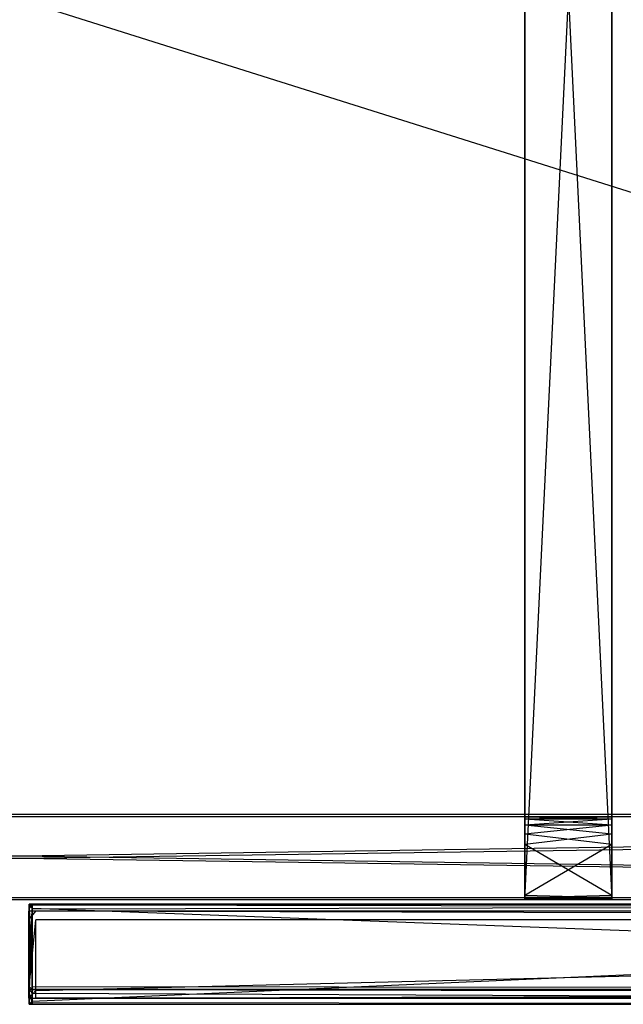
# Model space of a CAD drawing. Extents: x 0 to 1.29, y -0.45 to 0.
# Tile 20 of 37: x 0.64 to 0.78, y -0.45 to -0.24. Entities that reach past the tile are written whole.
import ezdxf

# ---------------------------------------------------------------- set-up
doc = ezdxf.new("R2010")
doc.units = 0
for name, color, linetype in [('L13_FRONTUR_N_A69100__0___REPLA', 7, 'CONTINUOUS'), ('L15_GRIFFUR_N_A69100__0___REPLA', 7, 'CONTINUOUS'), ('L20_FRONTOR_N_A69100__0___REPLA', 7, 'CONTINUOUS'), ('L22_GRIFFOR_N_A69100__0___REPLA', 7, 'CONTINUOUS'), ('L34_KORPUS_N_A69100__0___REPLAC', 7, 'CONTINUOUS'), ('L35_KORPUS_N_A69100__2___REPLAC', 7, 'CONTINUOUS'), ('L7_BLENDE_N_A69100__1___REPLACE', 7, 'CONTINUOUS'), ('L8_BLENDE_N_A69100__0___REPLACE', 7, 'CONTINUOUS')]:
    doc.layers.add(name, color=color, linetype=linetype)

msp = doc.modelspace()

# ---------------------------------------------------------------- linework, layer by layer
at = {"layer": 'L13_FRONTUR_N_A69100__0___REPLA', "color": 8}
for points, invisible_edges in [([(0.6455, -0.431928, 0.00371), (0.6455, -0.43, 0.002), (0.6455, -0.431928, 0.002), (0.6455, -0.431928, 0.00371)], 13), ([(0.6455, -0.43, 0.002), (0.6455, -0.431928, 0.00371), (0.6455, -0.43, 0.00371), (0.6455, -0.43, 0.002)], 14), ([(0.6455, -0.43, 0.169121), (0.647033, -0.43, 0.00371), (0.6455, -0.43, 0.00371), (0.6455, -0.43, 0.169121)], 13), ([(0.647033, -0.43, 0.00371), (0.6455, -0.43, 0.169121), (0.647033, -0.43, 0.169122), (0.647033, -0.43, 0.00371)], 14), ([(0.6455, -0.431928, 0.170621), (0.6455, -0.43, 0.00371), (0.6455, -0.431928, 0.00371), (0.6455, -0.431928, 0.170621)], 13), ([(0.6455, -0.43, 0.00371), (0.6455, -0.431928, 0.170621), (0.6455, -0.43, 0.169121), (0.6455, -0.43, 0.00371)], 14), ([(0.647033, -0.43, 0.002), (0.6455, -0.431928, 0.002), (0.6455, -0.43, 0.002), (0.647033, -0.43, 0.002)], 13), ([(0.6455, -0.431928, 0.002), (0.647033, -0.43, 0.002), (0.647033, -0.431928, 0.002), (0.6455, -0.431928, 0.002)], 14), ([(0.6455, -0.43, 0.00371), (0.647033, -0.43, 0.002), (0.6455, -0.43, 0.002), (0.6455, -0.43, 0.00371)], 13), ([(0.647033, -0.43, 0.002), (0.6455, -0.43, 0.00371), (0.647033, -0.43, 0.00371), (0.647033, -0.43, 0.002)], 14), ([(0.647033, -0.43, 0.002), (1.283278, -0.431928, 0.002), (0.647033, -0.431928, 0.002), (0.647033, -0.43, 0.002)], 13), ([(1.283278, -0.431928, 0.002), (0.647033, -0.43, 0.002), (1.283278, -0.43, 0.002), (1.283278, -0.431928, 0.002)], 14), ([(0.647033, -0.43, 0.169122), (1.283278, -0.43, 0.00371), (0.647033, -0.43, 0.00371), (0.647033, -0.43, 0.169122)], 13), ([(1.283278, -0.43, 0.00371), (0.647033, -0.43, 0.169122), (1.100658, -0.43, 0.169166), (1.283278, -0.43, 0.00371)], 10), ([(0.647033, -0.43, 0.00371), (1.283278, -0.43, 0.002), (0.647033, -0.43, 0.002), (0.647033, -0.43, 0.00371)], 13), ([(1.283278, -0.43, 0.002), (0.647033, -0.43, 0.00371), (1.283278, -0.43, 0.00371), (1.283278, -0.43, 0.002)], 14), ([(0.6455, -0.447345, 0.00371), (0.6455, -0.431928, 0.002), (0.6455, -0.447345, 0.002), (0.6455, -0.447345, 0.00371)], 13), ([(0.6455, -0.431928, 0.002), (0.6455, -0.447345, 0.00371), (0.6455, -0.431928, 0.00371), (0.6455, -0.431928, 0.002)], 14), ([(0.6455, -0.447345, 0.175069), (0.6455, -0.431928, 0.00371), (0.6455, -0.447345, 0.00371), (0.6455, -0.447345, 0.175069)], 13), ([(0.6455, -0.431928, 0.00371), (0.6455, -0.447345, 0.175069), (0.6455, -0.431928, 0.170621), (0.6455, -0.431928, 0.00371)], 14), ([(0.647033, -0.431928, 0.002), (0.6455, -0.447345, 0.002), (0.6455, -0.431928, 0.002), (0.647033, -0.431928, 0.002)], 13), ([(0.6455, -0.447345, 0.002), (0.647033, -0.431928, 0.002), (0.647033, -0.447345, 0.002), (0.6455, -0.447345, 0.002)], 14), ([(1.283278, -0.431928, 0.002), (0.647033, -0.447345, 0.002), (0.647033, -0.431928, 0.002), (1.283278, -0.431928, 0.002)], 13), ([(0.647033, -0.447345, 0.002), (1.283278, -0.431928, 0.002), (1.283278, -0.447345, 0.002), (0.647033, -0.447345, 0.002)], 14), ([(0.6455, -0.449, 0.00371), (0.6455, -0.447345, 0.002), (0.6455, -0.449, 0.002), (0.6455, -0.449, 0.00371)], 13), ([(0.6455, -0.447345, 0.002), (0.6455, -0.449, 0.00371), (0.6455, -0.447345, 0.00371), (0.6455, -0.447345, 0.002)], 14), ([(0.6455, -0.449, 0.176), (0.6455, -0.447345, 0.00371), (0.6455, -0.449, 0.00371), (0.6455, -0.449, 0.176)], 13), ([(0.6455, -0.447345, 0.00371), (0.6455, -0.449, 0.176), (0.6455, -0.447345, 0.175069), (0.6455, -0.447345, 0.00371)], 14), ([(0.647033, -0.447345, 0.002), (0.6455, -0.449, 0.002), (0.6455, -0.447345, 0.002), (0.647033, -0.447345, 0.002)], 13), ([(0.6455, -0.449, 0.002), (0.647033, -0.447345, 0.002), (0.647033, -0.449, 0.002), (0.6455, -0.449, 0.002)], 14), ([(1.283278, -0.447345, 0.002), (0.647033, -0.449, 0.002), (0.647033, -0.447345, 0.002), (1.283278, -0.447345, 0.002)], 13), ([(0.647033, -0.449, 0.002), (1.283278, -0.447345, 0.002), (1.283278, -0.449, 0.002), (0.647033, -0.449, 0.002)], 14), ([(0.647033, -0.449, 0.00371), (0.6455, -0.449, 0.002), (0.647033, -0.449, 0.002), (0.647033, -0.449, 0.00371)], 13), ([(0.6455, -0.449, 0.002), (0.647033, -0.449, 0.00371), (0.6455, -0.449, 0.00371), (0.6455, -0.449, 0.002)], 14), ([(0.647033, -0.449, 0.176), (0.6455, -0.449, 0.00371), (0.647033, -0.449, 0.00371), (0.647033, -0.449, 0.176)], 13), ([(0.6455, -0.449, 0.00371), (0.647033, -0.449, 0.176), (0.6455, -0.449, 0.176), (0.6455, -0.449, 0.00371)], 14), ([(1.283278, -0.449, 0.196585), (0.647033, -0.449, 0.00371), (1.283278, -0.449, 0.00371), (1.283278, -0.449, 0.196585)], 13), ([(0.647033, -0.449, 0.00371), (1.283278, -0.449, 0.196585), (1.100951, -0.449, 0.176192), (0.647033, -0.449, 0.00371)], 10), ([(0.647033, -0.449, 0.00371), (1.100951, -0.449, 0.176192), (1.099, -0.449, 0.176), (0.647033, -0.449, 0.00371)], 13), ([(0.647033, -0.449, 0.176), (0.647033, -0.449, 0.00371), (1.099, -0.449, 0.176), (0.647033, -0.449, 0.176)], 15), ([(1.283278, -0.449, 0.00371), (0.647033, -0.449, 0.002), (1.283278, -0.449, 0.002), (1.283278, -0.449, 0.00371)], 13), ([(0.647033, -0.449, 0.002), (1.283278, -0.449, 0.00371), (0.647033, -0.449, 0.00371), (0.647033, -0.449, 0.002)], 14)]:
    msp.add_3dface(points, dxfattribs=dict(at, invisible_edges=invisible_edges))
at = {"layer": 'L15_GRIFFUR_N_A69100__0___REPLA', "color": 254}
for points, invisible_edges in [([(0.646222, -0.428493, 0.166797), (0.645539, -0.42949, 0.167178), (0.645538, -0.428493, 0.166797), (0.646222, -0.428493, 0.166797)], 13), ([(0.645556, -0.42861, 0.1702), (0.646222, -0.428493, 0.166797), (0.645538, -0.428493, 0.166797), (0.645556, -0.42861, 0.1702)], 13), ([(0.645538, -0.428493, 0.166797), (0.645539, -0.42949, 0.167178), (0.645556, -0.42861, 0.1702), (0.645538, -0.428493, 0.166797)], 14), ([(0.645539, -0.42949, 0.167178), (0.646222, -0.428493, 0.166797), (0.646222, -0.42949, 0.167178), (0.645539, -0.42949, 0.167178)], 14), ([(0.645556, -0.42861, 0.1702), (0.645539, -0.42949, 0.167178), (0.645555, -0.449681, 0.174543), (0.645556, -0.42861, 0.1702)], 14), ([(0.646222, -0.42949, 0.167178), (0.645555, -0.449681, 0.174543), (0.645539, -0.42949, 0.167178), (0.646222, -0.42949, 0.167178)], 13), ([(0.645555, -0.449681, 0.174543), (0.645556, -0.446458, 0.176732), (0.645556, -0.42861, 0.1702), (0.645555, -0.449681, 0.174543)], 13), ([(0.645555, -0.449681, 0.174543), (0.646222, -0.42949, 0.167178), (0.646239, -0.449681, 0.174543), (0.645555, -0.449681, 0.174543)], 14), ([(0.646222, -0.428493, 0.166797), (0.645556, -0.42861, 0.1702), (0.64624, -0.42861, 0.1702), (0.646222, -0.428493, 0.166797)], 14), ([(0.64624, -0.429376, 0.170481), (0.645556, -0.42861, 0.1702), (0.645556, -0.429376, 0.170481), (0.64624, -0.429376, 0.170481)], 13), ([(0.645556, -0.42861, 0.1702), (0.64624, -0.429376, 0.170481), (0.64624, -0.42861, 0.1702), (0.645556, -0.42861, 0.1702)], 14), ([(0.645556, -0.42861, 0.1702), (0.645556, -0.446458, 0.176732), (0.645556, -0.429376, 0.170481), (0.645556, -0.42861, 0.1702)], 15), ([(0.64624, -0.446458, 0.176732), (0.645556, -0.429376, 0.170481), (0.645556, -0.446458, 0.176732), (0.64624, -0.446458, 0.176732)], 13), ([(0.645556, -0.429376, 0.170481), (0.64624, -0.446458, 0.176732), (0.64624, -0.429376, 0.170481), (0.645556, -0.429376, 0.170481)], 14), ([(1.100171, -0.428493, 0.166797), (0.646222, -0.42949, 0.167178), (0.646222, -0.428493, 0.166797), (1.100171, -0.428493, 0.166797)], 13), ([(0.646222, -0.42949, 0.167178), (1.100171, -0.428493, 0.166797), (1.100172, -0.42949, 0.167178), (0.646222, -0.42949, 0.167178)], 14), ([(0.64624, -0.42861, 0.1702), (1.100171, -0.428493, 0.166797), (0.646222, -0.428493, 0.166797), (0.64624, -0.42861, 0.1702)], 13), ([(1.100172, -0.42949, 0.167178), (0.646239, -0.449681, 0.174543), (0.646222, -0.42949, 0.167178), (1.100172, -0.42949, 0.167178)], 13), ([(0.646239, -0.449681, 0.174543), (1.100172, -0.42949, 0.167178), (1.100189, -0.449681, 0.174543), (0.646239, -0.449681, 0.174543)], 14), ([(1.100171, -0.428493, 0.166797), (0.64624, -0.42861, 0.1702), (1.100189, -0.42861, 0.1702), (1.100171, -0.428493, 0.166797)], 14), ([(1.100189, -0.429376, 0.170481), (0.64624, -0.42861, 0.1702), (0.64624, -0.429376, 0.170481), (1.100189, -0.429376, 0.170481)], 13), ([(0.64624, -0.42861, 0.1702), (1.100189, -0.429376, 0.170481), (1.100189, -0.42861, 0.1702), (0.64624, -0.42861, 0.1702)], 14), ([(1.100189, -0.446458, 0.176732), (0.64624, -0.429376, 0.170481), (0.64624, -0.446458, 0.176732), (1.100189, -0.446458, 0.176732)], 13), ([(0.64624, -0.429376, 0.170481), (1.100189, -0.446458, 0.176732), (1.100189, -0.429376, 0.170481), (0.64624, -0.429376, 0.170481)], 14), ([(0.645556, -0.446458, 0.176732), (0.645555, -0.449681, 0.174543), (0.645556, -0.447123, 0.176975), (0.645556, -0.446458, 0.176732)], 10), ([(0.645556, -0.447123, 0.176975), (0.645555, -0.449681, 0.174543), (0.645556, -0.447931, 0.178666), (0.645556, -0.447123, 0.176975)], 14), ([(0.64624, -0.447123, 0.176975), (0.645556, -0.446458, 0.176732), (0.645556, -0.447123, 0.176975), (0.64624, -0.447123, 0.176975)], 13), ([(0.645556, -0.446458, 0.176732), (0.64624, -0.447123, 0.176975), (0.64624, -0.446458, 0.176732), (0.645556, -0.446458, 0.176732)], 14), ([(0.64624, -0.447931, 0.178666), (0.645556, -0.447123, 0.178633), (0.645556, -0.447931, 0.178666), (0.64624, -0.447931, 0.178666)], 13), ([(0.645556, -0.447123, 0.178633), (0.64624, -0.447931, 0.178666), (0.64624, -0.447123, 0.178633), (0.645556, -0.447123, 0.178633)], 14), ([(0.645556, -0.447123, 0.178633), (0.64624, -0.447123, 0.176975), (0.645556, -0.447123, 0.176975), (0.645556, -0.447123, 0.178633)], 13), ([(0.64624, -0.447123, 0.176975), (0.645556, -0.447123, 0.178633), (0.64624, -0.447123, 0.178633), (0.64624, -0.447123, 0.176975)], 14), ([(0.645556, -0.447123, 0.178633), (0.645556, -0.447123, 0.176975), (0.645556, -0.447931, 0.178666), (0.645556, -0.447123, 0.178633)], 14), ([(1.100189, -0.447123, 0.176975), (0.64624, -0.446458, 0.176732), (0.64624, -0.447123, 0.176975), (1.100189, -0.447123, 0.176975)], 13), ([(0.64624, -0.446458, 0.176732), (1.100189, -0.447123, 0.176975), (1.100189, -0.446458, 0.176732), (0.64624, -0.446458, 0.176732)], 14), ([(1.100189, -0.447931, 0.178666), (0.64624, -0.447123, 0.178633), (0.64624, -0.447931, 0.178666), (1.100189, -0.447931, 0.178666)], 13), ([(0.64624, -0.447123, 0.178633), (1.100189, -0.447931, 0.178666), (1.100189, -0.447123, 0.178633), (0.64624, -0.447123, 0.178633)], 14), ([(0.64624, -0.447123, 0.178633), (1.100189, -0.447123, 0.176975), (0.64624, -0.447123, 0.176975), (0.64624, -0.447123, 0.178633)], 13), ([(1.100189, -0.447123, 0.176975), (0.64624, -0.447123, 0.178633), (1.100189, -0.447123, 0.178633), (1.100189, -0.447123, 0.176975)], 14), ([(0.645556, -0.447931, 0.178666), (0.645555, -0.449681, 0.174543), (0.645556, -0.450375, 0.178145), (0.645556, -0.447931, 0.178666)], 14), ([(0.646239, -0.449681, 0.174543), (0.645556, -0.450375, 0.174809), (0.645555, -0.449681, 0.174543), (0.646239, -0.449681, 0.174543)], 13), ([(0.645556, -0.450375, 0.175524), (0.645555, -0.449681, 0.174543), (0.645556, -0.450375, 0.174809), (0.645556, -0.450375, 0.175524)], 13), ([(0.645555, -0.449681, 0.174543), (0.645556, -0.450375, 0.175524), (0.645556, -0.450375, 0.178145), (0.645555, -0.449681, 0.174543)], 14), ([(0.645556, -0.450375, 0.178145), (0.645556, -0.450009, 0.178748), (0.645556, -0.447931, 0.178666), (0.645556, -0.450375, 0.178145)], 13), ([(0.64624, -0.450009, 0.178748), (0.645556, -0.447931, 0.178666), (0.645556, -0.450009, 0.178748), (0.64624, -0.450009, 0.178748)], 13), ([(0.645556, -0.447931, 0.178666), (0.64624, -0.450009, 0.178748), (0.64624, -0.447931, 0.178666), (0.645556, -0.447931, 0.178666)], 14), ([(0.645556, -0.450375, 0.174809), (0.646239, -0.449681, 0.174543), (0.64624, -0.450375, 0.174809), (0.645556, -0.450375, 0.174809)], 14), ([(1.100189, -0.449681, 0.174543), (0.64624, -0.450375, 0.174809), (0.646239, -0.449681, 0.174543), (1.100189, -0.449681, 0.174543)], 13), ([(1.100189, -0.450009, 0.178748), (0.64624, -0.447931, 0.178666), (0.64624, -0.450009, 0.178748), (1.100189, -0.450009, 0.178748)], 13), ([(0.64624, -0.447931, 0.178666), (1.100189, -0.450009, 0.178748), (1.100189, -0.447931, 0.178666), (0.64624, -0.447931, 0.178666)], 14), ([(0.64624, -0.450375, 0.174809), (1.100189, -0.449681, 0.174543), (1.100189, -0.450375, 0.174809), (0.64624, -0.450375, 0.174809)], 14), ([(0.64624, -0.450375, 0.178763), (0.645556, -0.450009, 0.178748), (0.645556, -0.450375, 0.178763), (0.64624, -0.450375, 0.178763)], 13), ([(0.645556, -0.450009, 0.178748), (0.64624, -0.450375, 0.178763), (0.64624, -0.450009, 0.178748), (0.645556, -0.450009, 0.178748)], 14), ([(0.645556, -0.450009, 0.178748), (0.645556, -0.450375, 0.178145), (0.645556, -0.450375, 0.178763), (0.645556, -0.450009, 0.178748)], 14), ([(0.64624, -0.450375, 0.175524), (0.645556, -0.450375, 0.174809), (0.64624, -0.450375, 0.174809), (0.64624, -0.450375, 0.175524)], 13), ([(0.645556, -0.450375, 0.174809), (0.64624, -0.450375, 0.175524), (0.645556, -0.450375, 0.175524), (0.645556, -0.450375, 0.174809)], 14), ([(0.64624, -0.450375, 0.178763), (0.645556, -0.450375, 0.178145), (0.64624, -0.450375, 0.178145), (0.64624, -0.450375, 0.178763)], 13), ([(0.645556, -0.450375, 0.178145), (0.64624, -0.450375, 0.178763), (0.645556, -0.450375, 0.178763), (0.645556, -0.450375, 0.178145)], 14), ([(0.64624, -0.450375, 0.178145), (0.645556, -0.450375, 0.175524), (0.64624, -0.450375, 0.175524), (0.64624, -0.450375, 0.178145)], 13), ([(0.645556, -0.450375, 0.175524), (0.64624, -0.450375, 0.178145), (0.645556, -0.450375, 0.178145), (0.645556, -0.450375, 0.175524)], 14), ([(1.100189, -0.450375, 0.178763), (0.64624, -0.450009, 0.178748), (0.64624, -0.450375, 0.178763), (1.100189, -0.450375, 0.178763)], 13), ([(0.64624, -0.450009, 0.178748), (1.100189, -0.450375, 0.178763), (1.100189, -0.450009, 0.178748), (0.64624, -0.450009, 0.178748)], 14), ([(1.100189, -0.450375, 0.175524), (0.64624, -0.450375, 0.174809), (1.100189, -0.450375, 0.174809), (1.100189, -0.450375, 0.175524)], 13), ([(0.64624, -0.450375, 0.174809), (1.100189, -0.450375, 0.175524), (0.64624, -0.450375, 0.175524), (0.64624, -0.450375, 0.174809)], 14), ([(1.100189, -0.450375, 0.178763), (0.64624, -0.450375, 0.178145), (1.100189, -0.450375, 0.178145), (1.100189, -0.450375, 0.178763)], 13), ([(0.64624, -0.450375, 0.178145), (1.100189, -0.450375, 0.178763), (0.64624, -0.450375, 0.178763), (0.64624, -0.450375, 0.178145)], 14), ([(1.100189, -0.450375, 0.178145), (0.64624, -0.450375, 0.175524), (1.100189, -0.450375, 0.175524), (1.100189, -0.450375, 0.178145)], 13), ([(0.64624, -0.450375, 0.175524), (1.100189, -0.450375, 0.178145), (0.64624, -0.450375, 0.178145), (0.64624, -0.450375, 0.175524)], 14)]:
    msp.add_3dface(points, dxfattribs=dict(at, invisible_edges=invisible_edges))
at = {"layer": 'L20_FRONTOR_N_A69100__0___REPLA', "color": 8}
for points, invisible_edges in [([(0.6455, -0.431928, 0.20371), (0.6455, -0.43, 0.202), (0.6455, -0.431928, 0.202), (0.6455, -0.431928, 0.20371)], 13), ([(0.6455, -0.43, 0.202), (0.6455, -0.431928, 0.20371), (0.6455, -0.43, 0.20371), (0.6455, -0.43, 0.202)], 14), ([(0.6455, -0.43, 0.369121), (0.647033, -0.43, 0.20371), (0.6455, -0.43, 0.20371), (0.6455, -0.43, 0.369121)], 13), ([(0.647033, -0.43, 0.20371), (0.6455, -0.43, 0.369121), (0.647033, -0.43, 0.369122), (0.647033, -0.43, 0.20371)], 14), ([(0.6455, -0.431928, 0.370621), (0.6455, -0.43, 0.20371), (0.6455, -0.431928, 0.20371), (0.6455, -0.431928, 0.370621)], 13), ([(0.6455, -0.43, 0.20371), (0.6455, -0.431928, 0.370621), (0.6455, -0.43, 0.369121), (0.6455, -0.43, 0.20371)], 14), ([(0.647033, -0.43, 0.202), (0.6455, -0.431928, 0.202), (0.6455, -0.43, 0.202), (0.647033, -0.43, 0.202)], 13), ([(0.6455, -0.431928, 0.202), (0.647033, -0.43, 0.202), (0.647033, -0.431928, 0.202), (0.6455, -0.431928, 0.202)], 14), ([(0.6455, -0.43, 0.20371), (0.647033, -0.43, 0.202), (0.6455, -0.43, 0.202), (0.6455, -0.43, 0.20371)], 13), ([(0.647033, -0.43, 0.202), (0.6455, -0.43, 0.20371), (0.647033, -0.43, 0.20371), (0.647033, -0.43, 0.202)], 14), ([(0.647033, -0.43, 0.202), (1.283278, -0.431928, 0.202), (0.647033, -0.431928, 0.202), (0.647033, -0.43, 0.202)], 13), ([(1.283278, -0.431928, 0.202), (0.647033, -0.43, 0.202), (1.283278, -0.43, 0.202), (1.283278, -0.431928, 0.202)], 14), ([(0.647033, -0.43, 0.369122), (1.283278, -0.43, 0.20371), (0.647033, -0.43, 0.20371), (0.647033, -0.43, 0.369122)], 13), ([(1.283278, -0.43, 0.20371), (0.647033, -0.43, 0.369122), (1.100658, -0.43, 0.369166), (1.283278, -0.43, 0.20371)], 10), ([(0.647033, -0.43, 0.20371), (1.283278, -0.43, 0.202), (0.647033, -0.43, 0.202), (0.647033, -0.43, 0.20371)], 13), ([(1.283278, -0.43, 0.202), (0.647033, -0.43, 0.20371), (1.283278, -0.43, 0.20371), (1.283278, -0.43, 0.202)], 14), ([(0.6455, -0.447345, 0.20371), (0.6455, -0.431928, 0.202), (0.6455, -0.447345, 0.202), (0.6455, -0.447345, 0.20371)], 13), ([(0.6455, -0.431928, 0.202), (0.6455, -0.447345, 0.20371), (0.6455, -0.431928, 0.20371), (0.6455, -0.431928, 0.202)], 14), ([(0.6455, -0.447345, 0.375069), (0.6455, -0.431928, 0.20371), (0.6455, -0.447345, 0.20371), (0.6455, -0.447345, 0.375069)], 13), ([(0.6455, -0.431928, 0.20371), (0.6455, -0.447345, 0.375069), (0.6455, -0.431928, 0.370621), (0.6455, -0.431928, 0.20371)], 14), ([(0.647033, -0.431928, 0.202), (0.6455, -0.447345, 0.202), (0.6455, -0.431928, 0.202), (0.647033, -0.431928, 0.202)], 13), ([(0.6455, -0.447345, 0.202), (0.647033, -0.431928, 0.202), (0.647033, -0.447345, 0.202), (0.6455, -0.447345, 0.202)], 14), ([(1.283278, -0.431928, 0.202), (0.647033, -0.447345, 0.202), (0.647033, -0.431928, 0.202), (1.283278, -0.431928, 0.202)], 13), ([(0.647033, -0.447345, 0.202), (1.283278, -0.431928, 0.202), (1.283278, -0.447345, 0.202), (0.647033, -0.447345, 0.202)], 14), ([(0.6455, -0.449, 0.20371), (0.6455, -0.447345, 0.202), (0.6455, -0.449, 0.202), (0.6455, -0.449, 0.20371)], 13), ([(0.6455, -0.447345, 0.202), (0.6455, -0.449, 0.20371), (0.6455, -0.447345, 0.20371), (0.6455, -0.447345, 0.202)], 14), ([(0.6455, -0.449, 0.376), (0.6455, -0.447345, 0.20371), (0.6455, -0.449, 0.20371), (0.6455, -0.449, 0.376)], 13), ([(0.6455, -0.447345, 0.20371), (0.6455, -0.449, 0.376), (0.6455, -0.447345, 0.375069), (0.6455, -0.447345, 0.20371)], 14), ([(0.647033, -0.447345, 0.202), (0.6455, -0.449, 0.202), (0.6455, -0.447345, 0.202), (0.647033, -0.447345, 0.202)], 13), ([(0.6455, -0.449, 0.202), (0.647033, -0.447345, 0.202), (0.647033, -0.449, 0.202), (0.6455, -0.449, 0.202)], 14), ([(1.283278, -0.447345, 0.202), (0.647033, -0.449, 0.202), (0.647033, -0.447345, 0.202), (1.283278, -0.447345, 0.202)], 13), ([(0.647033, -0.449, 0.202), (1.283278, -0.447345, 0.202), (1.283278, -0.449, 0.202), (0.647033, -0.449, 0.202)], 14), ([(0.647033, -0.449, 0.20371), (0.6455, -0.449, 0.202), (0.647033, -0.449, 0.202), (0.647033, -0.449, 0.20371)], 13), ([(0.6455, -0.449, 0.202), (0.647033, -0.449, 0.20371), (0.6455, -0.449, 0.20371), (0.6455, -0.449, 0.202)], 14), ([(0.647033, -0.449, 0.376), (0.6455, -0.449, 0.20371), (0.647033, -0.449, 0.20371), (0.647033, -0.449, 0.376)], 13), ([(0.6455, -0.449, 0.20371), (0.647033, -0.449, 0.376), (0.6455, -0.449, 0.376), (0.6455, -0.449, 0.20371)], 14), ([(1.283278, -0.449, 0.396586), (0.647033, -0.449, 0.20371), (1.283278, -0.449, 0.20371), (1.283278, -0.449, 0.396586)], 13), ([(0.647033, -0.449, 0.20371), (1.283278, -0.449, 0.396586), (1.100951, -0.449, 0.376192), (0.647033, -0.449, 0.20371)], 10), ([(0.647033, -0.449, 0.20371), (1.100951, -0.449, 0.376192), (1.099, -0.449, 0.376), (0.647033, -0.449, 0.20371)], 13), ([(0.647033, -0.449, 0.376), (0.647033, -0.449, 0.20371), (1.099, -0.449, 0.376), (0.647033, -0.449, 0.376)], 15), ([(1.283278, -0.449, 0.20371), (0.647033, -0.449, 0.202), (1.283278, -0.449, 0.202), (1.283278, -0.449, 0.20371)], 13), ([(0.647033, -0.449, 0.202), (1.283278, -0.449, 0.20371), (0.647033, -0.449, 0.20371), (0.647033, -0.449, 0.202)], 14)]:
    msp.add_3dface(points, dxfattribs=dict(at, invisible_edges=invisible_edges))
at = {"layer": 'L22_GRIFFOR_N_A69100__0___REPLA', "color": 254}
for points, invisible_edges in [([(0.646222, -0.428493, 0.366797), (0.645539, -0.42949, 0.367178), (0.645538, -0.428493, 0.366797), (0.646222, -0.428493, 0.366797)], 13), ([(0.645556, -0.42861, 0.3702), (0.646222, -0.428493, 0.366797), (0.645538, -0.428493, 0.366797), (0.645556, -0.42861, 0.3702)], 13), ([(0.645538, -0.428493, 0.366797), (0.645539, -0.42949, 0.367178), (0.645556, -0.42861, 0.3702), (0.645538, -0.428493, 0.366797)], 14), ([(0.645539, -0.42949, 0.367178), (0.646222, -0.428493, 0.366797), (0.646222, -0.42949, 0.367178), (0.645539, -0.42949, 0.367178)], 14), ([(0.645556, -0.42861, 0.3702), (0.645539, -0.42949, 0.367178), (0.645555, -0.449681, 0.374543), (0.645556, -0.42861, 0.3702)], 14), ([(0.646222, -0.42949, 0.367178), (0.645555, -0.449681, 0.374543), (0.645539, -0.42949, 0.367178), (0.646222, -0.42949, 0.367178)], 13), ([(0.645555, -0.449681, 0.374543), (0.645556, -0.446458, 0.376732), (0.645556, -0.42861, 0.3702), (0.645555, -0.449681, 0.374543)], 13), ([(0.645555, -0.449681, 0.374543), (0.646222, -0.42949, 0.367178), (0.646239, -0.449681, 0.374543), (0.645555, -0.449681, 0.374543)], 14), ([(0.646222, -0.428493, 0.366797), (0.645556, -0.42861, 0.3702), (0.64624, -0.42861, 0.3702), (0.646222, -0.428493, 0.366797)], 14), ([(0.64624, -0.429376, 0.370481), (0.645556, -0.42861, 0.3702), (0.645556, -0.429376, 0.370481), (0.64624, -0.429376, 0.370481)], 13), ([(0.645556, -0.42861, 0.3702), (0.64624, -0.429376, 0.370481), (0.64624, -0.42861, 0.3702), (0.645556, -0.42861, 0.3702)], 14), ([(0.645556, -0.42861, 0.3702), (0.645556, -0.446458, 0.376732), (0.645556, -0.429376, 0.370481), (0.645556, -0.42861, 0.3702)], 15), ([(0.64624, -0.446458, 0.376732), (0.645556, -0.429376, 0.370481), (0.645556, -0.446458, 0.376732), (0.64624, -0.446458, 0.376732)], 13), ([(0.645556, -0.429376, 0.370481), (0.64624, -0.446458, 0.376732), (0.64624, -0.429376, 0.370481), (0.645556, -0.429376, 0.370481)], 14), ([(1.100171, -0.428493, 0.366797), (0.646222, -0.42949, 0.367178), (0.646222, -0.428493, 0.366797), (1.100171, -0.428493, 0.366797)], 13), ([(0.646222, -0.42949, 0.367178), (1.100171, -0.428493, 0.366797), (1.100172, -0.42949, 0.367178), (0.646222, -0.42949, 0.367178)], 14), ([(0.64624, -0.42861, 0.3702), (1.100171, -0.428493, 0.366797), (0.646222, -0.428493, 0.366797), (0.64624, -0.42861, 0.3702)], 13), ([(1.100172, -0.42949, 0.367178), (0.646239, -0.449681, 0.374543), (0.646222, -0.42949, 0.367178), (1.100172, -0.42949, 0.367178)], 13), ([(0.646239, -0.449681, 0.374543), (1.100172, -0.42949, 0.367178), (1.100189, -0.449681, 0.374543), (0.646239, -0.449681, 0.374543)], 14), ([(1.100171, -0.428493, 0.366797), (0.64624, -0.42861, 0.3702), (1.100189, -0.42861, 0.3702), (1.100171, -0.428493, 0.366797)], 14), ([(1.100189, -0.429376, 0.370481), (0.64624, -0.42861, 0.3702), (0.64624, -0.429376, 0.370481), (1.100189, -0.429376, 0.370481)], 13), ([(0.64624, -0.42861, 0.3702), (1.100189, -0.429376, 0.370481), (1.100189, -0.42861, 0.3702), (0.64624, -0.42861, 0.3702)], 14), ([(1.100189, -0.446458, 0.376732), (0.64624, -0.429376, 0.370481), (0.64624, -0.446458, 0.376732), (1.100189, -0.446458, 0.376732)], 13), ([(0.64624, -0.429376, 0.370481), (1.100189, -0.446458, 0.376732), (1.100189, -0.429376, 0.370481), (0.64624, -0.429376, 0.370481)], 14), ([(0.645556, -0.446458, 0.376732), (0.645555, -0.449681, 0.374543), (0.645556, -0.447123, 0.376975), (0.645556, -0.446458, 0.376732)], 10), ([(0.645556, -0.447123, 0.376975), (0.645555, -0.449681, 0.374543), (0.645556, -0.447931, 0.378666), (0.645556, -0.447123, 0.376975)], 14), ([(0.64624, -0.447123, 0.376975), (0.645556, -0.446458, 0.376732), (0.645556, -0.447123, 0.376975), (0.64624, -0.447123, 0.376975)], 13), ([(0.645556, -0.446458, 0.376732), (0.64624, -0.447123, 0.376975), (0.64624, -0.446458, 0.376732), (0.645556, -0.446458, 0.376732)], 14), ([(0.64624, -0.447931, 0.378666), (0.645556, -0.447123, 0.378633), (0.645556, -0.447931, 0.378666), (0.64624, -0.447931, 0.378666)], 13), ([(0.645556, -0.447123, 0.378633), (0.64624, -0.447931, 0.378666), (0.64624, -0.447123, 0.378633), (0.645556, -0.447123, 0.378633)], 14), ([(0.645556, -0.447123, 0.378633), (0.64624, -0.447123, 0.376975), (0.645556, -0.447123, 0.376975), (0.645556, -0.447123, 0.378633)], 13), ([(0.64624, -0.447123, 0.376975), (0.645556, -0.447123, 0.378633), (0.64624, -0.447123, 0.378633), (0.64624, -0.447123, 0.376975)], 14), ([(0.645556, -0.447123, 0.378633), (0.645556, -0.447123, 0.376975), (0.645556, -0.447931, 0.378666), (0.645556, -0.447123, 0.378633)], 14), ([(1.100189, -0.447123, 0.376975), (0.64624, -0.446458, 0.376732), (0.64624, -0.447123, 0.376975), (1.100189, -0.447123, 0.376975)], 13), ([(0.64624, -0.446458, 0.376732), (1.100189, -0.447123, 0.376975), (1.100189, -0.446458, 0.376732), (0.64624, -0.446458, 0.376732)], 14), ([(1.100189, -0.447931, 0.378666), (0.64624, -0.447123, 0.378633), (0.64624, -0.447931, 0.378666), (1.100189, -0.447931, 0.378666)], 13), ([(0.64624, -0.447123, 0.378633), (1.100189, -0.447931, 0.378666), (1.100189, -0.447123, 0.378633), (0.64624, -0.447123, 0.378633)], 14), ([(0.64624, -0.447123, 0.378633), (1.100189, -0.447123, 0.376975), (0.64624, -0.447123, 0.376975), (0.64624, -0.447123, 0.378633)], 13), ([(1.100189, -0.447123, 0.376975), (0.64624, -0.447123, 0.378633), (1.100189, -0.447123, 0.378633), (1.100189, -0.447123, 0.376975)], 14), ([(0.645556, -0.447931, 0.378666), (0.645555, -0.449681, 0.374543), (0.645556, -0.450375, 0.378145), (0.645556, -0.447931, 0.378666)], 14), ([(0.646239, -0.449681, 0.374543), (0.645556, -0.450375, 0.374809), (0.645555, -0.449681, 0.374543), (0.646239, -0.449681, 0.374543)], 13), ([(0.645556, -0.450375, 0.375524), (0.645555, -0.449681, 0.374543), (0.645556, -0.450375, 0.374809), (0.645556, -0.450375, 0.375524)], 13), ([(0.645555, -0.449681, 0.374543), (0.645556, -0.450375, 0.375524), (0.645556, -0.450375, 0.378145), (0.645555, -0.449681, 0.374543)], 14), ([(0.645556, -0.450375, 0.378145), (0.645556, -0.450009, 0.378748), (0.645556, -0.447931, 0.378666), (0.645556, -0.450375, 0.378145)], 13), ([(0.64624, -0.450009, 0.378748), (0.645556, -0.447931, 0.378666), (0.645556, -0.450009, 0.378748), (0.64624, -0.450009, 0.378748)], 13), ([(0.645556, -0.447931, 0.378666), (0.64624, -0.450009, 0.378748), (0.64624, -0.447931, 0.378666), (0.645556, -0.447931, 0.378666)], 14), ([(0.645556, -0.450375, 0.374809), (0.646239, -0.449681, 0.374543), (0.64624, -0.450375, 0.374809), (0.645556, -0.450375, 0.374809)], 14), ([(1.100189, -0.449681, 0.374543), (0.64624, -0.450375, 0.374809), (0.646239, -0.449681, 0.374543), (1.100189, -0.449681, 0.374543)], 13), ([(1.100189, -0.450009, 0.378748), (0.64624, -0.447931, 0.378666), (0.64624, -0.450009, 0.378748), (1.100189, -0.450009, 0.378748)], 13), ([(0.64624, -0.447931, 0.378666), (1.100189, -0.450009, 0.378748), (1.100189, -0.447931, 0.378666), (0.64624, -0.447931, 0.378666)], 14), ([(0.64624, -0.450375, 0.374809), (1.100189, -0.449681, 0.374543), (1.100189, -0.450375, 0.374809), (0.64624, -0.450375, 0.374809)], 14), ([(0.64624, -0.450375, 0.378763), (0.645556, -0.450009, 0.378748), (0.645556, -0.450375, 0.378763), (0.64624, -0.450375, 0.378763)], 13), ([(0.645556, -0.450009, 0.378748), (0.64624, -0.450375, 0.378763), (0.64624, -0.450009, 0.378748), (0.645556, -0.450009, 0.378748)], 14), ([(0.645556, -0.450009, 0.378748), (0.645556, -0.450375, 0.378145), (0.645556, -0.450375, 0.378763), (0.645556, -0.450009, 0.378748)], 14), ([(0.64624, -0.450375, 0.375524), (0.645556, -0.450375, 0.374809), (0.64624, -0.450375, 0.374809), (0.64624, -0.450375, 0.375524)], 13), ([(0.645556, -0.450375, 0.374809), (0.64624, -0.450375, 0.375524), (0.645556, -0.450375, 0.375524), (0.645556, -0.450375, 0.374809)], 14), ([(0.64624, -0.450375, 0.378763), (0.645556, -0.450375, 0.378145), (0.64624, -0.450375, 0.378145), (0.64624, -0.450375, 0.378763)], 13), ([(0.645556, -0.450375, 0.378145), (0.64624, -0.450375, 0.378763), (0.645556, -0.450375, 0.378763), (0.645556, -0.450375, 0.378145)], 14), ([(0.64624, -0.450375, 0.378145), (0.645556, -0.450375, 0.375524), (0.64624, -0.450375, 0.375524), (0.64624, -0.450375, 0.378145)], 13), ([(0.645556, -0.450375, 0.375524), (0.64624, -0.450375, 0.378145), (0.645556, -0.450375, 0.378145), (0.645556, -0.450375, 0.375524)], 14), ([(1.100189, -0.450375, 0.378763), (0.64624, -0.450009, 0.378748), (0.64624, -0.450375, 0.378763), (1.100189, -0.450375, 0.378763)], 13), ([(0.64624, -0.450009, 0.378748), (1.100189, -0.450375, 0.378763), (1.100189, -0.450009, 0.378748), (0.64624, -0.450009, 0.378748)], 14), ([(1.100189, -0.450375, 0.375524), (0.64624, -0.450375, 0.374809), (1.100189, -0.450375, 0.374809), (1.100189, -0.450375, 0.375524)], 13), ([(0.64624, -0.450375, 0.374809), (1.100189, -0.450375, 0.375524), (0.64624, -0.450375, 0.375524), (0.64624, -0.450375, 0.374809)], 14), ([(1.100189, -0.450375, 0.378763), (0.64624, -0.450375, 0.378145), (1.100189, -0.450375, 0.378145), (1.100189, -0.450375, 0.378763)], 13), ([(0.64624, -0.450375, 0.378145), (1.100189, -0.450375, 0.378763), (0.64624, -0.450375, 0.378763), (0.64624, -0.450375, 0.378145)], 14), ([(1.100189, -0.450375, 0.378145), (0.64624, -0.450375, 0.375524), (1.100189, -0.450375, 0.375524), (1.100189, -0.450375, 0.378145)], 13), ([(0.64624, -0.450375, 0.375524), (1.100189, -0.450375, 0.378145), (0.64624, -0.450375, 0.378145), (0.64624, -0.450375, 0.375524)], 14)]:
    msp.add_3dface(points, dxfattribs=dict(at, invisible_edges=invisible_edges))
at = {"layer": 'L34_KORPUS_N_A69100__0___REPLAC', "color": 8}
for points, invisible_edges in [([(0.754, -0.427, 0.214866), (0.754, -0.4275, 0.361), (0.754, -0.034, 0.361), (0.754, -0.427, 0.214866)], 13), ([(0.754, -0.427, 0.214866), (0.754, -0.034, 0.361), (0.754, -0.4265, 0.215), (0.754, -0.427, 0.214866)], 10), ([(0.754, -0.4265, 0.215), (0.754, -0.034, 0.361), (0.754, -0.4154, 0.215), (0.754, -0.4265, 0.215)], 13), ([(0.754, -0.4154, 0.215), (0.754, -0.034, 0.361), (0.754, -0.413104, 0.214543), (0.754, -0.4154, 0.215)], 10), ([(0.754, -0.413104, 0.214543), (0.754, -0.034, 0.361), (0.754, -0.411157, 0.213243), (0.754, -0.413104, 0.214543)], 13), ([(0.754, -0.411157, 0.213243), (0.754, -0.034, 0.361), (0.754, -0.409857, 0.211296), (0.754, -0.411157, 0.213243)], 10), ([(0.754, -0.409857, 0.211296), (0.754, -0.034, 0.361), (0.754, -0.4094, 0.209), (0.754, -0.409857, 0.211296)], 13), ([(0.754, -0.4094, 0.209), (0.754, -0.034, 0.361), (0.754, -0.034, 0.0195), (0.754, -0.4094, 0.209)], 10), ([(0.754, -0.4275, 0.0195), (0.754, -0.427, 0.155134), (0.754, -0.034, 0.0195), (0.754, -0.4275, 0.0195)], 13), ([(0.754, -0.034, 0.0195), (0.754, -0.427, 0.155134), (0.754, -0.4265, 0.155), (0.754, -0.034, 0.0195)], 14), ([(0.754, -0.034, 0.0195), (0.754, -0.4265, 0.155), (0.754, -0.4154, 0.155), (0.754, -0.034, 0.0195)], 15), ([(0.754, -0.034, 0.0195), (0.754, -0.4154, 0.155), (0.754, -0.413104, 0.155457), (0.754, -0.034, 0.0195)], 15), ([(0.754, -0.034, 0.0195), (0.754, -0.413104, 0.155457), (0.754, -0.411157, 0.156757), (0.754, -0.034, 0.0195)], 15), ([(0.754, -0.034, 0.0195), (0.754, -0.411157, 0.156757), (0.754, -0.409857, 0.158704), (0.754, -0.034, 0.0195)], 15), ([(0.754, -0.034, 0.0195), (0.754, -0.409857, 0.158704), (0.754, -0.4094, 0.161), (0.754, -0.034, 0.0195)], 15), ([(0.754, -0.034, 0.0195), (0.754, -0.4094, 0.161), (0.754, -0.4094, 0.209), (0.754, -0.034, 0.0195)], 15), ([(0.773, -0.034, 0.0195), (0.754, -0.4275, 0.0195), (0.754, -0.034, 0.0195), (0.773, -0.034, 0.0195)], 13), ([(0.754, -0.4275, 0.0195), (0.773, -0.034, 0.0195), (0.773, -0.4275, 0.0195), (0.754, -0.4275, 0.0195)], 14), ([(0.773, -0.4275, 0.361), (0.754, -0.034, 0.361), (0.754, -0.4275, 0.361), (0.773, -0.4275, 0.361)], 13), ([(0.754, -0.034, 0.361), (0.773, -0.4275, 0.361), (0.773, -0.034, 0.361), (0.754, -0.034, 0.361)], 14), ([(0.773, -0.427, 0.155134), (0.773, -0.4275, 0.0195), (0.773, -0.034, 0.0195), (0.773, -0.427, 0.155134)], 13), ([(0.773, -0.427, 0.155134), (0.773, -0.034, 0.0195), (0.773, -0.4265, 0.155), (0.773, -0.427, 0.155134)], 10), ([(0.773, -0.4265, 0.155), (0.773, -0.034, 0.0195), (0.773, -0.4154, 0.155), (0.773, -0.4265, 0.155)], 13), ([(0.773, -0.4154, 0.155), (0.773, -0.034, 0.0195), (0.773, -0.413104, 0.155457), (0.773, -0.4154, 0.155)], 10), ([(0.773, -0.413104, 0.155457), (0.773, -0.034, 0.0195), (0.773, -0.411157, 0.156757), (0.773, -0.413104, 0.155457)], 13), ([(0.773, -0.411157, 0.156757), (0.773, -0.034, 0.0195), (0.773, -0.409857, 0.158704), (0.773, -0.411157, 0.156757)], 10), ([(0.773, -0.409857, 0.158704), (0.773, -0.034, 0.0195), (0.773, -0.4094, 0.161), (0.773, -0.409857, 0.158704)], 13), ([(0.773, -0.4094, 0.161), (0.773, -0.034, 0.0195), (0.773, -0.4094, 0.209), (0.773, -0.4094, 0.161)], 10), ([(0.773, -0.4275, 0.361), (0.773, -0.427, 0.214866), (0.773, -0.034, 0.361), (0.773, -0.4275, 0.361)], 13), ([(0.773, -0.034, 0.361), (0.773, -0.427, 0.214866), (0.773, -0.4265, 0.215), (0.773, -0.034, 0.361)], 14), ([(0.773, -0.034, 0.361), (0.773, -0.4265, 0.215), (0.773, -0.4154, 0.215), (0.773, -0.034, 0.361)], 15), ([(0.773, -0.034, 0.361), (0.773, -0.4154, 0.215), (0.773, -0.413104, 0.214543), (0.773, -0.034, 0.361)], 15), ([(0.773, -0.034, 0.361), (0.773, -0.413104, 0.214543), (0.773, -0.411157, 0.213243), (0.773, -0.034, 0.361)], 15), ([(0.773, -0.034, 0.361), (0.773, -0.411157, 0.213243), (0.773, -0.409857, 0.211296), (0.773, -0.034, 0.361)], 15), ([(0.773, -0.034, 0.361), (0.773, -0.409857, 0.211296), (0.773, -0.4094, 0.209), (0.773, -0.034, 0.361)], 15), ([(0.773, -0.034, 0.361), (0.773, -0.4094, 0.209), (0.773, -0.034, 0.0195), (0.773, -0.034, 0.361)], 15), ([(0.773, -0.4094, 0.161), (0.754, -0.409857, 0.158704), (0.773, -0.409857, 0.158704), (0.773, -0.4094, 0.161)], 13), ([(0.754, -0.409857, 0.158704), (0.773, -0.4094, 0.161), (0.754, -0.4094, 0.161), (0.754, -0.409857, 0.158704)], 14), ([(0.773, -0.409857, 0.211296), (0.754, -0.4094, 0.209), (0.773, -0.4094, 0.209), (0.773, -0.409857, 0.211296)], 13), ([(0.754, -0.4094, 0.209), (0.773, -0.409857, 0.211296), (0.754, -0.409857, 0.211296), (0.754, -0.4094, 0.209)], 14), ([(0.773, -0.4094, 0.209), (0.754, -0.4094, 0.161), (0.773, -0.4094, 0.161), (0.773, -0.4094, 0.209)], 13), ([(0.754, -0.4094, 0.161), (0.773, -0.4094, 0.209), (0.754, -0.4094, 0.209), (0.754, -0.4094, 0.161)], 14), ([(0.773, -0.409857, 0.158704), (0.754, -0.411157, 0.156757), (0.773, -0.411157, 0.156757), (0.773, -0.409857, 0.158704)], 13), ([(0.754, -0.411157, 0.156757), (0.773, -0.409857, 0.158704), (0.754, -0.409857, 0.158704), (0.754, -0.411157, 0.156757)], 14), ([(0.773, -0.411157, 0.213243), (0.754, -0.409857, 0.211296), (0.773, -0.409857, 0.211296), (0.773, -0.411157, 0.213243)], 13), ([(0.754, -0.409857, 0.211296), (0.773, -0.411157, 0.213243), (0.754, -0.411157, 0.213243), (0.754, -0.409857, 0.211296)], 14), ([(0.773, -0.411157, 0.213243), (0.754, -0.413104, 0.214543), (0.754, -0.411157, 0.213243), (0.773, -0.411157, 0.213243)], 13), ([(0.754, -0.413104, 0.214543), (0.773, -0.411157, 0.213243), (0.773, -0.413104, 0.214543), (0.754, -0.413104, 0.214543)], 14), ([(0.773, -0.413104, 0.155457), (0.754, -0.411157, 0.156757), (0.754, -0.413104, 0.155457), (0.773, -0.413104, 0.155457)], 13), ([(0.754, -0.411157, 0.156757), (0.773, -0.413104, 0.155457), (0.773, -0.411157, 0.156757), (0.754, -0.411157, 0.156757)], 14), ([(0.773, -0.4154, 0.155), (0.754, -0.413104, 0.155457), (0.754, -0.4154, 0.155), (0.773, -0.4154, 0.155)], 13), ([(0.754, -0.413104, 0.155457), (0.773, -0.4154, 0.155), (0.773, -0.413104, 0.155457), (0.754, -0.413104, 0.155457)], 14), ([(0.773, -0.413104, 0.214543), (0.754, -0.4154, 0.215), (0.754, -0.413104, 0.214543), (0.773, -0.413104, 0.214543)], 13), ([(0.754, -0.4154, 0.215), (0.773, -0.413104, 0.214543), (0.773, -0.4154, 0.215), (0.754, -0.4154, 0.215)], 14), ([(0.773, -0.4265, 0.155), (0.754, -0.4154, 0.155), (0.754, -0.4265, 0.155), (0.773, -0.4265, 0.155)], 13), ([(0.754, -0.4154, 0.155), (0.773, -0.4265, 0.155), (0.773, -0.4154, 0.155), (0.754, -0.4154, 0.155)], 14), ([(0.773, -0.4154, 0.215), (0.754, -0.4265, 0.215), (0.754, -0.4154, 0.215), (0.773, -0.4154, 0.215)], 13), ([(0.754, -0.4265, 0.215), (0.773, -0.4154, 0.215), (0.773, -0.4265, 0.215), (0.754, -0.4265, 0.215)], 14), ([(0.773, -0.4265, 0.215), (0.754, -0.427, 0.214866), (0.754, -0.4265, 0.215), (0.773, -0.4265, 0.215)], 13), ([(0.754, -0.427, 0.214866), (0.773, -0.4265, 0.215), (0.773, -0.427, 0.214866), (0.754, -0.427, 0.214866)], 14), ([(0.773, -0.427, 0.155134), (0.754, -0.4265, 0.155), (0.754, -0.427, 0.155134), (0.773, -0.427, 0.155134)], 13), ([(0.754, -0.4265, 0.155), (0.773, -0.427, 0.155134), (0.773, -0.4265, 0.155), (0.754, -0.4265, 0.155)], 14), ([(0.754, -0.427366, 0.2145), (0.754, -0.4275, 0.361), (0.754, -0.427, 0.214866), (0.754, -0.427366, 0.2145)], 10), ([(0.754, -0.427, 0.155134), (0.754, -0.4275, 0.0195), (0.754, -0.427366, 0.1555), (0.754, -0.427, 0.155134)], 10), ([(0.754, -0.427, 0.214866), (0.773, -0.427366, 0.2145), (0.754, -0.427366, 0.2145), (0.754, -0.427, 0.214866)], 13), ([(0.773, -0.427366, 0.2145), (0.754, -0.427, 0.214866), (0.773, -0.427, 0.214866), (0.773, -0.427366, 0.2145)], 14), ([(0.754, -0.427366, 0.1555), (0.773, -0.427, 0.155134), (0.754, -0.427, 0.155134), (0.754, -0.427366, 0.1555)], 13), ([(0.773, -0.427, 0.155134), (0.754, -0.427366, 0.1555), (0.773, -0.427366, 0.1555), (0.773, -0.427, 0.155134)], 14), ([(0.754, -0.4275, 0.361), (0.754, -0.427366, 0.2145), (0.754, -0.4275, 0.214), (0.754, -0.4275, 0.361)], 13), ([(0.754, -0.427366, 0.1555), (0.754, -0.4275, 0.0195), (0.754, -0.4275, 0.156), (0.754, -0.427366, 0.1555)], 13), ([(0.754, -0.427366, 0.2145), (0.773, -0.4275, 0.214), (0.754, -0.4275, 0.214), (0.754, -0.427366, 0.2145)], 13), ([(0.773, -0.4275, 0.214), (0.754, -0.427366, 0.2145), (0.773, -0.427366, 0.2145), (0.773, -0.4275, 0.214)], 14), ([(0.754, -0.4275, 0.156), (0.773, -0.427366, 0.1555), (0.754, -0.427366, 0.1555), (0.754, -0.4275, 0.156)], 13), ([(0.773, -0.427366, 0.1555), (0.754, -0.4275, 0.156), (0.773, -0.4275, 0.156), (0.773, -0.427366, 0.1555)], 14), ([(0.773, -0.4275, 0.156), (0.754, -0.4275, 0.0195), (0.773, -0.4275, 0.0195), (0.773, -0.4275, 0.156)], 13), ([(0.754, -0.4275, 0.0195), (0.773, -0.4275, 0.156), (0.754, -0.4275, 0.156), (0.754, -0.4275, 0.0195)], 14), ([(0.773, -0.4275, 0.361), (0.754, -0.4275, 0.214), (0.773, -0.4275, 0.214), (0.773, -0.4275, 0.361)], 13), ([(0.754, -0.4275, 0.214), (0.773, -0.4275, 0.361), (0.754, -0.4275, 0.361), (0.754, -0.4275, 0.214)], 14), ([(0.773, -0.427366, 0.1555), (0.773, -0.4275, 0.0195), (0.773, -0.427, 0.155134), (0.773, -0.427366, 0.1555)], 10), ([(0.773, -0.4275, 0.361), (0.773, -0.427366, 0.2145), (0.773, -0.427, 0.214866), (0.773, -0.4275, 0.361)], 10), ([(0.773, -0.4275, 0.0195), (0.773, -0.427366, 0.1555), (0.773, -0.4275, 0.156), (0.773, -0.4275, 0.0195)], 13), ([(0.773, -0.427366, 0.2145), (0.773, -0.4275, 0.361), (0.773, -0.4275, 0.214), (0.773, -0.427366, 0.2145)], 13)]:
    msp.add_3dface(points, dxfattribs=dict(at, invisible_edges=invisible_edges))
at = {"layer": 'L35_KORPUS_N_A69100__2___REPLAC', "color": 8}
for points, invisible_edges in [([(1.268, -0.4275, 0.0195), (0.019, -0.034, 0.0195), (0.019, -0.4275, 0.0195), (1.268, -0.4275, 0.0195)], 13), ([(0.019, -0.034, 0.0195), (1.268, -0.4275, 0.0195), (1.268, -0.034, 0.0195), (0.019, -0.034, 0.0195)], 14), ([(1.268, -0.034, 0.0005), (0.019, -0.4275, 0.0005), (0.019, -0.034, 0.0005), (1.268, -0.034, 0.0005)], 13), ([(0.019, -0.4275, 0.0005), (1.268, -0.034, 0.0005), (1.268, -0.4275, 0.0005), (0.019, -0.4275, 0.0005)], 14), ([(1.268, -0.4275, 0.0195), (0.019, -0.4275, 0.0005), (1.268, -0.4275, 0.0005), (1.268, -0.4275, 0.0195)], 13), ([(0.019, -0.4275, 0.0005), (1.268, -0.4275, 0.0195), (0.019, -0.4275, 0.0195), (0.019, -0.4275, 0.0005)], 14)]:
    msp.add_3dface(points, dxfattribs=dict(at, invisible_edges=invisible_edges))
at = {"layer": 'L7_BLENDE_N_A69100__1___REPLACE', "color": 250}
for points, invisible_edges in [([(1.2499, -0.408901, 0.36), (0.0371, -0.427, 0.36), (0.0371, -0.408901, 0.36), (1.2499, -0.408901, 0.36)], 13), ([(0.0371, -0.427, 0.36), (1.2499, -0.408901, 0.36), (1.2499, -0.427, 0.36), (0.0371, -0.427, 0.36)], 14), ([(0.0371, -0.408901, 0.42), (1.2499, -0.408901, 0.36), (0.0371, -0.408901, 0.36), (0.0371, -0.408901, 0.42)], 13), ([(1.2499, -0.408901, 0.36), (0.0371, -0.408901, 0.42), (1.2499, -0.408901, 0.42), (1.2499, -0.408901, 0.36)], 14), ([(1.2499, -0.427, 0.42), (0.0371, -0.408901, 0.42), (0.0371, -0.427, 0.42), (1.2499, -0.427, 0.42)], 13), ([(0.0371, -0.408901, 0.42), (1.2499, -0.427, 0.42), (1.2499, -0.408901, 0.42), (0.0371, -0.408901, 0.42)], 14), ([(1.2499, -0.427, 0.42), (0.0371, -0.427, 0.36), (1.2499, -0.427, 0.36), (1.2499, -0.427, 0.42)], 13), ([(0.0371, -0.427, 0.36), (1.2499, -0.427, 0.42), (0.0371, -0.427, 0.42), (0.0371, -0.427, 0.36)], 14)]:
    msp.add_3dface(points, dxfattribs=dict(at, invisible_edges=invisible_edges))
at = {"layer": 'L8_BLENDE_N_A69100__0___REPLACE', "color": 250}
for points, invisible_edges in [([(0.019001, -0.4094, 0.215), (1.268, -0.4094, 0.155), (0.019001, -0.4094, 0.155), (0.019001, -0.4094, 0.215)], 13), ([(1.268, -0.4094, 0.155), (0.019001, -0.4094, 0.215), (1.268, -0.4094, 0.215), (1.268, -0.4094, 0.155)], 14), ([(1.268, -0.4094, 0.155), (0.019001, -0.4275, 0.155), (0.019001, -0.4094, 0.155), (1.268, -0.4094, 0.155)], 13), ([(0.019001, -0.4275, 0.155), (1.268, -0.4094, 0.155), (1.268, -0.4275, 0.155), (0.019001, -0.4275, 0.155)], 14), ([(1.268, -0.4275, 0.215), (0.019001, -0.4094, 0.215), (0.019001, -0.4275, 0.215), (1.268, -0.4275, 0.215)], 13), ([(0.019001, -0.4094, 0.215), (1.268, -0.4275, 0.215), (1.268, -0.4094, 0.215), (0.019001, -0.4094, 0.215)], 14), ([(1.268, -0.4275, 0.215), (0.019001, -0.4275, 0.155), (1.268, -0.4275, 0.155), (1.268, -0.4275, 0.215)], 13), ([(0.019001, -0.4275, 0.155), (1.268, -0.4275, 0.215), (0.019001, -0.4275, 0.215), (0.019001, -0.4275, 0.155)], 14)]:
    msp.add_3dface(points, dxfattribs=dict(at, invisible_edges=invisible_edges))

doc.saveas('drawing.dxf')
